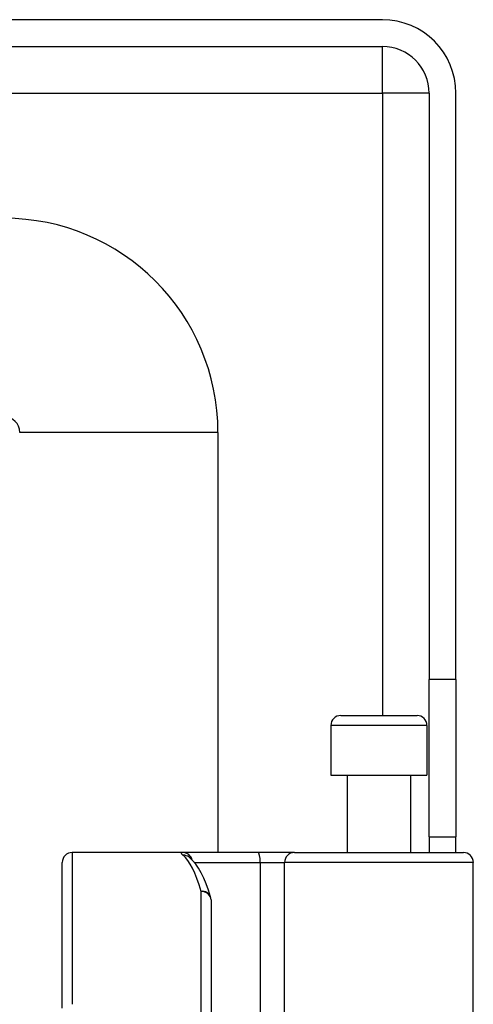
# Model space of a CAD drawing. Header units: inches. Extents: x 4 to 114, y 7 to 59.
# Tile 45 of 55: x 26.946 to 27.847, y 37.621 to 39.573. Entities that reach past the tile are written whole.
import ezdxf

# ---------------------------------------------------------------- set-up
doc = ezdxf.new("R2010")
doc.units = ezdxf.units.IN
doc.header["$MEASUREMENT"] = 0
doc.layers.add('Visible Edges(ANSI)', color=7, linetype='Continuous', lineweight=25)
doc.layers.add('Visible Tangent Edges(ANSI)', color=7, linetype='Continuous', lineweight=25)

msp = doc.modelspace()

# ---------------------------------------------------------------- linework, layer by layer
at = {"layer": 'Visible Edges(ANSI)'}
for p, q in [((27.666, 39.5734), (4.04, 39.5734)), ((4.04, 39.5204), (27.666, 39.5204)), ((27.759, 39.4274), (27.759, 38.2649)), ((27.812, 38.2649), (27.812, 39.4274)), ((27.3396, 38.755), (27.3396, 37.9219)), ((27.759, 37.9529), (27.759, 38.2649)), ((27.812, 38.2649), (27.812, 37.9529)), ((27.5833, 38.1936), (27.7348, 38.1936)), ((27.5636, 38.1739), (27.5636, 38.0755)), ((27.7545, 38.1739), (27.7545, 38.0755)), ((27.5636, 38.0755), (27.7545, 38.0755)), ((27.5961, 38.0755), (27.5961, 37.9219)), ((27.722, 38.0755), (27.722, 37.9219)), ((27.759, 37.9529), (27.759, 37.9219)), ((27.759, 37.9529), (27.812, 37.9529)), ((27.812, 37.9219), (27.812, 37.9529)), ((27.2697, 37.9219), (27.0502, 37.9219)), ((27.4191, 37.9219), (27.2697, 37.9219)), ((27.4915, 37.9219), (27.4191, 37.9219)), ((27.4915, 37.9219), (27.8269, 37.9219)), ((27.0305, 37.613), (27.0305, 37.9022)), ((27.2824, 37.9125), (27.2819, 37.9129)), ((27.8465, 37.3176), (27.8465, 37.9022)), ((27.3258, 37.8282), (27.3258, 37.4219))]:
    msp.add_line(p, q, dxfattribs=at)
at = {"layer": 'Visible Edges(ANSI)', "flags": 128}
msp.add_lwpolyline([(27.325, 37.834), (27.3206, 37.8473), (27.3161, 37.8597), (27.3114, 37.871), (27.3064, 37.8813), (27.3011, 37.8906), (27.2955, 37.8989), (27.2893, 37.9062), (27.2824, 37.9125)], dxfattribs=at)
at = {"layer": 'Visible Edges(ANSI)'}
for centre, radius, start, end in [((27.666, 39.4274), 0.146, 0, 90), ((27.666, 39.4274), 0.093, 0, 90), ((26.9149, 38.755), 0.4247, 0, 90), ((26.9149, 38.755), 0.031, 0, 90), ((27.5833, 38.1739), 0.0197, 90, 180), ((27.7348, 38.1739), 0.0197, 0, 90), ((27.0502, 37.9022), 0.0197, 90, 180), ((27.8269, 37.9022), 0.0197, 0, 90), ((27.3061, 37.8282), 0.0197, 0, 17.0415)]:
    msp.add_arc(centre, radius, start, end, dxfattribs=at)
at = {"layer": 'Visible Tangent Edges(ANSI)'}
for p, q in [((27.666, 39.4274), (27.666, 39.5204)), ((4.04, 39.4274), (27.666, 39.4274)), ((27.759, 39.4274), (27.666, 39.4274)), ((27.666, 39.4274), (27.666, 38.1936)), ((27.3396, 38.755), (26.9459, 38.755)), ((27.812, 38.2649), (27.759, 38.2649)), ((27.7545, 38.1739), (27.5636, 38.1739)), ((27.0502, 37.9219), (27.0502, 37.6208)), ((27.2929, 37.9022), (27.4236, 37.9022)), ((27.4236, 37.9022), (27.4236, 37.3176)), ((27.4236, 37.9022), (27.4718, 37.9022)), ((27.8465, 37.9022), (27.4718, 37.9022)), ((27.4718, 37.3176), (27.4718, 37.9022)), ((27.3061, 37.4219), (27.3061, 37.8448))]:
    msp.add_line(p, q, dxfattribs=at)
at = {"layer": 'Visible Tangent Edges(ANSI)', "flags": 128}
msp.add_lwpolyline([(27.2697, 37.9219), (27.2692, 37.9219), (27.2687, 37.9219), (27.2683, 37.9218), (27.268, 37.9218), (27.2677, 37.9217), (27.2674, 37.9216), (27.2672, 37.9215), (27.267, 37.9213), (27.2669, 37.9212), (27.2668, 37.921), (27.2668, 37.9208), (27.2668, 37.9205), (27.2668, 37.9203), (27.2669, 37.92), (27.2671, 37.9198), (27.2673, 37.9195), (27.2675, 37.9192), (27.2678, 37.9188), (27.2681, 37.9185), (27.2684, 37.9181), (27.2689, 37.9177), (27.2693, 37.9173), (27.2698, 37.9169), (27.2703, 37.9164)], dxfattribs=at)
at = {"layer": 'Visible Tangent Edges(ANSI)'}
for centre, major_axis, ratio, start_param, end_param in [((27.2697, 37.9022), (0, 0.0197), 0.985236, 4.962801, 6.283185), ((27.4191, 37.9022), (0, 0.0197), 0.225879, 4.712389, 6.283185), ((27.4915, 37.9022), (0, 0.0197), 0.998608, 0, 1.570796), ((27.2703, 37.897), (0.012, 0.0156), 0.971402, 0, 0.672693), ((27.2566, 37.4219), (0, -0.5), 0.185699, 2.578938, 2.993098), ((27.3061, 37.8282), (0.0188, 0.0058), 0.834757, 0, 1.320298), ((27.3061, 37.8282), (0.0197, 0), 0.845842, 0, 1.570796)]:
    msp.add_ellipse(centre, major_axis=major_axis, ratio=ratio, start_param=start_param, end_param=end_param, dxfattribs=at)

doc.saveas('drawing.dxf')
